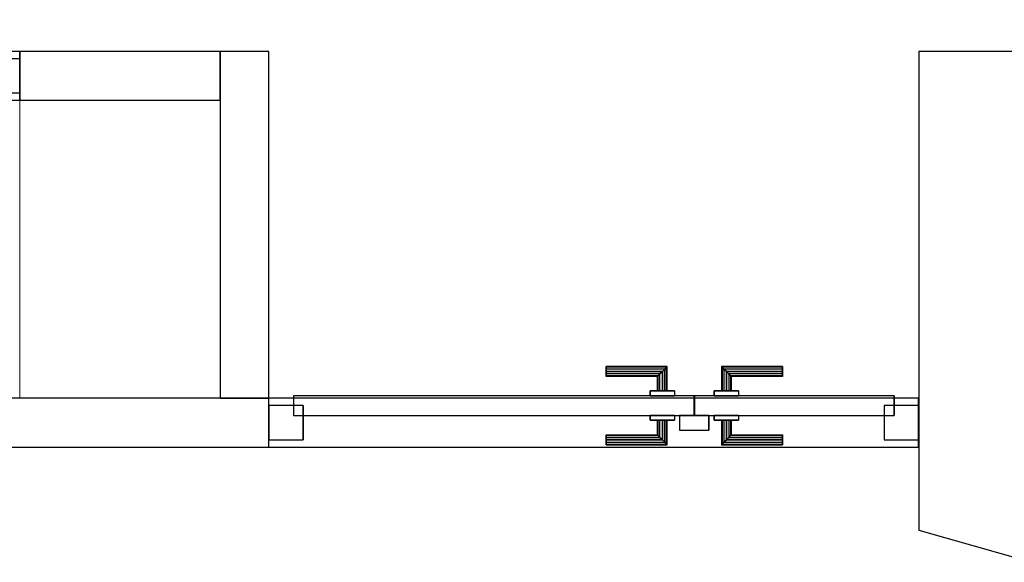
# Model space of a CAD drawing. Header units: metres. Extents: x 397.7 to 427.5, y 12.5 to 28.4.
# Tile 20 of 132: x 405.7 to 407.7, y 23.2 to 24.3. Entities that reach past the tile are written whole.
import ezdxf

# ---------------------------------------------------------------- set-up
doc = ezdxf.new("R2010")
doc.units = ezdxf.units.M
doc.layers.add('01_CARPINTERIA', color=5, linetype='Continuous', lineweight=25, true_color=0x0000ff)
for name, color, linetype, lineweight in [('A-COLS-____-MCUT', 7, 'Continuous', 18), ('A-COLS-____-OTLN', 7, 'Continuous', 18), ('A-GENM-____-OTLN', 7, 'Continuous', 18), ('A-WALL-____-MCUT', 7, 'Continuous', 25), ('A-WALL-____-OTLN', 7, 'Continuous', 25)]:
    doc.layers.add(name, color=color, linetype=linetype, lineweight=lineweight)

# ---------------------------------------------------------------- blocks, each defined once
blk = doc.blocks.new('Family - Evans P4-153693-07_CLI_AIGUA_P4')
at = {"layer": 'A-WALL-____-MCUT', "color": 253, "true_color": 0xaaaaaa}
for p, q in [((1.84, 0.1), (0, 0.1)), ((1.84, 0), (1.84, 0.1)), ((0, 0), (1.84, 0))]:
    blk.add_line(p, q, dxfattribs=at)
at = {"layer": 'A-WALL-____-OTLN', "color": 253, "true_color": 0xaaaaaa}
for p, q in [((3.169, 0.1), (0, 0.1)), ((1.84, 0), (1.84, 0.1)), ((3.169, 0.1), (1.84, 0.1)), ((3.169, 0), (3.169, 0.1)), ((3.169, 0), (3.169, 0.1)), ((0, 0), (3.169, 0)), ((1.84, 0), (3.169, 0))]:
    blk.add_line(p, q, dxfattribs=at)
at = {"layer": 'A-WALL-____-OTLN', "color": 253, "lineweight": 18, "true_color": 0xaaaaaa}
blk.add_line((0, 0), (3.169, 0), dxfattribs=at)
blk = doc.blocks.new('Family - Vano porta P4-153695-07_CLI_AIGUA_P4')
at = {"layer": 'A-GENM-____-OTLN', "color": 253, "true_color": 0xaaaaaa}
for p, q in [((406.177, 23.5195), (406.177, 23.4195)), ((407.506, 23.5195), (406.177, 23.5195)), ((406.177, 23.5195), (406.177, 23.4195)), ((406.177, 23.5195), (407.506, 23.5195)), ((407.506, 23.4195), (407.506, 23.5195)), ((407.506, 23.5195), (407.506, 23.4195)), ((406.177, 23.4195), (407.506, 23.4195)), ((407.506, 23.4195), (406.177, 23.4195))]:
    blk.add_line(p, q, dxfattribs=at)
blk = doc.blocks.new('Family - Pilar P4-153786-07_CLI_AIGUA_P4')
at = {"layer": 'A-COLS-____-MCUT', "color": 253, "true_color": 0xaaaaaa}
for p, q in [((0.41, 0.61), (0, 0.61)), ((0, 0.61), (0, 0)), ((0.41, 0), (0.41, 0.61)), ((0, 0), (0.41, 0))]:
    blk.add_line(p, q, dxfattribs=at)
at = {"layer": 'A-COLS-____-OTLN', "color": 253, "true_color": 0xaaaaaa}
for p, q in [((0.41, 0.61), (0, 0.61)), ((0, 0.61), (0, 0)), ((0.41, 0), (0.41, 0.61)), ((0, 0), (0.41, 0))]:
    blk.add_line(p, q, dxfattribs=at)
blk = doc.blocks.new('Family - Evans P4-153886-07_CLI_AIGUA_P4')
at = {"layer": 'A-WALL-____-MCUT', "color": 253, "true_color": 0xaaaaaa}
for p, q in [((0.71, 0.1), (0, 0.1)), ((0, 0.1), (0, 0)), ((0.71, 0), (0.71, 0.1)), ((0, 0), (0.71, 0))]:
    blk.add_line(p, q, dxfattribs=at)
at = {"layer": 'A-WALL-____-OTLN', "color": 253, "true_color": 0xaaaaaa}
for p, q in [((0.71, 0.1), (0, 0.1)), ((0, 0.1), (0, 0)), ((0.71, 0), (0.71, 0.1)), ((0, 0), (0.71, 0))]:
    blk.add_line(p, q, dxfattribs=at)
at = {"layer": 'A-WALL-____-OTLN', "color": 253, "lineweight": 18, "true_color": 0xaaaaaa}
blk.add_line((0, 0), (0.71, 0), dxfattribs=at)
blk = doc.blocks.new('Family - Evans P4-154250-07_CLI_AIGUA_P4')
at = {"layer": 'A-WALL-____-OTLN', "color": 253, "lineweight": 18, "true_color": 0xaaaaaa}
blk.add_line((0, 0), (2.8169, 0), dxfattribs=at)
blk = doc.blocks.new('Family - LONDR55-XX_ZZ-ARQ-CAA-M3D-Londres55-154338-07_CLI_AIGUA_P4')
at = {"layer": '01_CARPINTERIA', "color": 161, "true_color": 0xaaaaff}
for p, q in [((0.4345, 0.1487), (0.4345, 0.15)), ((0.4345, 0.15), (0.4345, 0.1487)), ((0.5595, 0.15), (0.4345, 0.15)), ((0.4345, 0.145), (0.4345, 0.1487)), ((0.4345, 0.1487), (0.4345, 0.145)), ((0.5582, 0.1487), (0.4345, 0.1487)), ((0.5582, 0.1487), (0.4345, 0.1487)), ((0.4345, 0.14), (0.4345, 0.145)), ((0.4345, 0.145), (0.4345, 0.14)), ((0.5545, 0.145), (0.4345, 0.145)), ((0.5545, 0.145), (0.4345, 0.145)), ((0.5545, 0.145), (0.5495, 0.14)), ((0.5495, 0.14), (0.5545, 0.145)), ((0.5582, 0.1487), (0.5545, 0.145)), ((0.5545, 0.145), (0.5582, 0.1487)), ((0.5545, 0.1), (0.5545, 0.145)), ((0.5545, 0.1), (0.5545, 0.145)), ((0.5595, 0.15), (0.5582, 0.1487)), ((0.5582, 0.1487), (0.5595, 0.15)), ((0.5582, 0.1), (0.5582, 0.1487)), ((0.5582, 0.1), (0.5582, 0.1487)), ((0.5595, 0.1), (0.5595, 0.15)), ((0.6718, 0.1487), (0.6705, 0.15)), ((0.6705, 0.15), (0.6705, 0.1)), ((0.6705, 0.15), (0.6718, 0.1487)), ((0.7955, 0.15), (0.6705, 0.15)), ((0.6755, 0.145), (0.6718, 0.1487)), ((0.6718, 0.1487), (0.6718, 0.1)), ((0.6718, 0.1487), (0.6718, 0.1)), ((0.6718, 0.1487), (0.6755, 0.145)), ((0.7955, 0.1487), (0.6718, 0.1487)), ((0.7955, 0.1487), (0.6718, 0.1487)), ((0.6805, 0.14), (0.6755, 0.145)), ((0.6755, 0.145), (0.6755, 0.1)), ((0.6755, 0.145), (0.6755, 0.1)), ((0.6755, 0.145), (0.6805, 0.14)), ((0.7955, 0.145), (0.6755, 0.145)), ((0.7955, 0.145), (0.6755, 0.145)), ((0.7955, 0.1487), (0.7955, 0.15)), ((0.7955, 0.15), (0.7955, 0.1487)), ((0.7955, 0.145), (0.7955, 0.1487)), ((0.7955, 0.1487), (0.7955, 0.145)), ((0.7955, 0.145), (0.7955, 0.14)), ((0.7955, 0.14), (0.7955, 0.145)), ((0.4345, 0.135), (0.4345, 0.14)), ((0.4345, 0.14), (0.4345, 0.135)), ((0.4345, 0.14), (0.5495, 0.14)), ((0.5495, 0.14), (0.4345, 0.14)), ((0.4345, 0.135), (0.4345, 0.1313)), ((0.4345, 0.1313), (0.4345, 0.135)), ((0.5445, 0.135), (0.4345, 0.135)), ((0.5445, 0.135), (0.4345, 0.135)), ((0.4345, 0.1313), (0.4345, 0.13)), ((0.4345, 0.13), (0.4345, 0.1313)), ((0.5408, 0.1313), (0.4345, 0.1313)), ((0.5408, 0.1313), (0.4345, 0.1313)), ((0.5395, 0.13), (0.4345, 0.13)), ((0.5395, 0.13), (0.5408, 0.1313)), ((0.5408, 0.1313), (0.5395, 0.13)), ((0.5395, 0.1), (0.5395, 0.13)), ((0.5408, 0.1313), (0.5445, 0.135)), ((0.5445, 0.135), (0.5408, 0.1313)), ((0.5408, 0.1), (0.5408, 0.1313)), ((0.5408, 0.1), (0.5408, 0.1313)), ((0.5445, 0.135), (0.5495, 0.14)), ((0.5495, 0.14), (0.5445, 0.135)), ((0.5445, 0.1), (0.5445, 0.135)), ((0.5445, 0.1), (0.5445, 0.135)), ((0.5495, 0.14), (0.5495, 0.1)), ((0.5495, 0.1), (0.5495, 0.14)), ((0.6805, 0.1), (0.6805, 0.14)), ((0.6805, 0.14), (0.6805, 0.1)), ((0.6805, 0.14), (0.6855, 0.135)), ((0.6855, 0.135), (0.6805, 0.14)), ((0.6805, 0.14), (0.7955, 0.14)), ((0.7955, 0.14), (0.6805, 0.14)), ((0.6855, 0.135), (0.6855, 0.1)), ((0.6855, 0.135), (0.6892, 0.1313)), ((0.6892, 0.1313), (0.6855, 0.135)), ((0.6855, 0.135), (0.6855, 0.1)), ((0.7955, 0.135), (0.6855, 0.135)), ((0.7955, 0.135), (0.6855, 0.135)), ((0.6892, 0.1313), (0.6892, 0.1)), ((0.6892, 0.1313), (0.6905, 0.13)), ((0.6905, 0.13), (0.6892, 0.1313)), ((0.6892, 0.1313), (0.6892, 0.1)), ((0.7955, 0.1313), (0.6892, 0.1313)), ((0.7955, 0.1313), (0.6892, 0.1313)), ((0.6905, 0.13), (0.6905, 0.1)), ((0.7955, 0.13), (0.6905, 0.13)), ((0.7955, 0.14), (0.7955, 0.135)), ((0.7955, 0.135), (0.7955, 0.14)), ((0.7955, 0.135), (0.7955, 0.1313)), ((0.7955, 0.1313), (0.7955, 0.135)), ((0.7955, 0.1313), (0.7955, 0.13)), ((0.7955, 0.13), (0.7955, 0.1313)), ((0.6145, 0.09), (0.05, 0.09)), ((0.05, 0.09), (0.05, 0.05)), ((0.6145, 0.09), (0.05, 0.09)), ((0.05, 0.09), (0.05, 0.05)), ((0.5745, 0.1), (0.5245, 0.1)), ((0.5245, 0.1), (0.5745, 0.1)), ((0.5245, 0.1), (0.5245, 0.09)), ((0.5245, 0.09), (0.5245, 0.1)), ((0.5745, 0.09), (0.5245, 0.09)), ((0.5245, 0.09), (0.5745, 0.09)), ((0.5408, 0.1), (0.5395, 0.1)), ((0.5395, 0.1), (0.5408, 0.1)), ((0.5445, 0.1), (0.5408, 0.1)), ((0.5408, 0.1), (0.5445, 0.1)), ((0.5495, 0.1), (0.5445, 0.1)), ((0.5445, 0.1), (0.5495, 0.1)), ((0.5545, 0.1), (0.5495, 0.1)), ((0.5495, 0.1), (0.5545, 0.1)), ((0.5545, 0.1), (0.5582, 0.1)), ((0.5582, 0.1), (0.5545, 0.1)), ((0.5582, 0.1), (0.5595, 0.1)), ((0.5595, 0.1), (0.5582, 0.1)), ((0.5745, 0.1), (0.5745, 0.09)), ((0.5745, 0.1), (0.5745, 0.09)), ((0.6145, 0.05), (0.6145, 0.09)), ((0.6145, 0.09), (0.6145, 0.05)), ((1.18, 0.09), (0.6155, 0.09)), ((0.6155, 0.09), (0.6155, 0.05)), ((1.18, 0.09), (0.6155, 0.09)), ((0.6155, 0.09), (0.6155, 0.05)), ((0.7055, 0.1), (0.6555, 0.1)), ((0.6555, 0.1), (0.7055, 0.1)), ((0.6555, 0.1), (0.6555, 0.09)), ((0.6555, 0.09), (0.6555, 0.1)), ((0.7055, 0.09), (0.6555, 0.09)), ((0.6555, 0.09), (0.7055, 0.09)), ((0.6718, 0.1), (0.6705, 0.1)), ((0.6705, 0.1), (0.6718, 0.1)), ((0.6755, 0.1), (0.6718, 0.1)), ((0.6718, 0.1), (0.6755, 0.1)), ((0.6805, 0.1), (0.6755, 0.1)), ((0.6755, 0.1), (0.6805, 0.1)), ((0.6855, 0.1), (0.6805, 0.1)), ((0.6805, 0.1), (0.6855, 0.1)), ((0.6855, 0.1), (0.6892, 0.1)), ((0.6892, 0.1), (0.6855, 0.1)), ((0.6892, 0.1), (0.6905, 0.1)), ((0.6905, 0.1), (0.6892, 0.1)), ((0.7055, 0.1), (0.7055, 0.09)), ((0.7055, 0.1), (0.7055, 0.09)), ((1.18, 0.05), (1.18, 0.09)), ((1.18, 0.09), (1.18, 0.05)), ((0.07, 0.07), (0, 0.07)), ((0, 0.07), (0, 0)), ((0.07, 0.07), (0, 0.07)), ((0, 0.07), (0, 0)), ((0.07, 0), (0.07, 0.07)), ((0.07, 0.07), (0.07, 0)), ((1.23, 0.07), (1.16, 0.07)), ((1.16, 0.07), (1.16, 0)), ((1.23, 0.07), (1.16, 0.07)), ((1.16, 0.07), (1.16, 0)), ((1.23, 0), (1.23, 0.07)), ((1.23, 0.07), (1.23, 0)), ((0.05, 0.05), (0.6145, 0.05)), ((0.05, 0.05), (0.6145, 0.05)), ((0.5245, 0.05), (0.5745, 0.05)), ((0.5745, 0.05), (0.5245, 0.05)), ((0.5245, 0.05), (0.5245, 0.04)), ((0.5245, 0.04), (0.5245, 0.05)), ((0.5745, 0.05), (0.5745, 0.04)), ((0.5745, 0.05), (0.5745, 0.04)), ((0.6445, 0.05), (0.5845, 0.05)), ((0.5845, 0.05), (0.5845, 0.02)), ((0.6445, 0.05), (0.5845, 0.05)), ((0.5845, 0.05), (0.5845, 0.02)), ((0.6155, 0.05), (1.18, 0.05)), ((0.6155, 0.05), (1.18, 0.05)), ((0.6445, 0.02), (0.6445, 0.05)), ((0.6445, 0.05), (0.6445, 0.02)), ((0.6555, 0.05), (0.7055, 0.05)), ((0.7055, 0.05), (0.6555, 0.05)), ((0.6555, 0.05), (0.6555, 0.04)), ((0.6555, 0.04), (0.6555, 0.05)), ((0.7055, 0.05), (0.7055, 0.04)), ((0.7055, 0.05), (0.7055, 0.04)), ((0.5245, 0.04), (0.5745, 0.04)), ((0.5745, 0.04), (0.5245, 0.04)), ((0.5408, 0.04), (0.5395, 0.04)), ((0.5395, 0.04), (0.5408, 0.04)), ((0.5395, 0.01), (0.5395, 0.04)), ((0.5445, 0.04), (0.5408, 0.04)), ((0.5408, 0.04), (0.5445, 0.04)), ((0.5408, 0.0087), (0.5408, 0.04)), ((0.5408, 0.0087), (0.5408, 0.04)), ((0.5445, 0.04), (0.5495, 0.04)), ((0.5495, 0.04), (0.5445, 0.04)), ((0.5445, 0.005), (0.5445, 0.04)), ((0.5445, 0.005), (0.5445, 0.04)), ((0.5495, 0.04), (0.5545, 0.04)), ((0.5545, 0.04), (0.5495, 0.04)), ((0.5495, 0.04), (0.5495, 0)), ((0.5495, 0), (0.5495, 0.04)), ((0.5545, 0.04), (0.5582, 0.04)), ((0.5582, 0.04), (0.5545, 0.04)), ((0.5545, -0.005), (0.5545, 0.04)), ((0.5545, -0.005), (0.5545, 0.04)), ((0.5582, 0.04), (0.5595, 0.04)), ((0.5595, 0.04), (0.5582, 0.04)), ((0.5582, -0.0087), (0.5582, 0.04)), ((0.5582, -0.0087), (0.5582, 0.04)), ((0.5595, -0.01), (0.5595, 0.04)), ((0.6555, 0.04), (0.7055, 0.04)), ((0.7055, 0.04), (0.6555, 0.04)), ((0.6718, 0.04), (0.6705, 0.04)), ((0.6705, 0.04), (0.6718, 0.04)), ((0.6705, 0.04), (0.6705, -0.01)), ((0.6755, 0.04), (0.6718, 0.04)), ((0.6718, 0.04), (0.6755, 0.04)), ((0.6718, 0.04), (0.6718, -0.0087)), ((0.6718, 0.04), (0.6718, -0.0087)), ((0.6755, 0.04), (0.6805, 0.04)), ((0.6805, 0.04), (0.6755, 0.04)), ((0.6755, 0.04), (0.6755, -0.005)), ((0.6755, 0.04), (0.6755, -0.005)), ((0.6805, 0.04), (0.6855, 0.04)), ((0.6855, 0.04), (0.6805, 0.04)), ((0.6805, 0), (0.6805, 0.04)), ((0.6805, 0.04), (0.6805, 0)), ((0.6855, 0.04), (0.6892, 0.04)), ((0.6892, 0.04), (0.6855, 0.04)), ((0.6855, 0.04), (0.6855, 0.005)), ((0.6855, 0.04), (0.6855, 0.005)), ((0.6892, 0.04), (0.6905, 0.04)), ((0.6905, 0.04), (0.6892, 0.04)), ((0.6892, 0.04), (0.6892, 0.0087)), ((0.6892, 0.04), (0.6892, 0.0087)), ((0.6905, 0.04), (0.6905, 0.01)), ((0, 0), (0.07, 0)), ((0, 0), (0.07, 0)), ((0.4345, 0.0087), (0.4345, 0.01)), ((0.4345, 0.01), (0.4345, 0.0087)), ((0.4345, 0.01), (0.5395, 0.01)), ((0.4345, 0.005), (0.4345, 0.0087)), ((0.4345, 0.0087), (0.4345, 0.005)), ((0.4345, 0.0087), (0.5408, 0.0087)), ((0.4345, 0.0087), (0.5408, 0.0087)), ((0.4345, 0), (0.4345, 0.005)), ((0.4345, 0.005), (0.4345, 0)), ((0.4345, 0.005), (0.5445, 0.005)), ((0.4345, 0.005), (0.5445, 0.005)), ((0.4345, -0.005), (0.4345, 0)), ((0.4345, 0), (0.4345, -0.005)), ((0.5495, 0), (0.4345, 0)), ((0.4345, 0), (0.5495, 0)), ((0.5408, 0.0087), (0.5395, 0.01)), ((0.5395, 0.01), (0.5408, 0.0087)), ((0.5445, 0.005), (0.5408, 0.0087)), ((0.5408, 0.0087), (0.5445, 0.005)), ((0.5495, 0), (0.5445, 0.005)), ((0.5445, 0.005), (0.5495, 0)), ((0.5545, -0.005), (0.5495, 0)), ((0.5845, 0.02), (0.6445, 0.02)), ((0.5845, 0.02), (0.6445, 0.02)), ((0.6855, 0.005), (0.6805, 0)), ((0.6805, 0), (0.6855, 0.005)), ((0.7955, 0), (0.6805, 0)), ((0.6805, 0), (0.7955, 0)), ((0.6892, 0.0087), (0.6855, 0.005)), ((0.6855, 0.005), (0.6892, 0.0087)), ((0.6855, 0.005), (0.7955, 0.005)), ((0.6855, 0.005), (0.7955, 0.005)), ((0.6905, 0.01), (0.6892, 0.0087)), ((0.6892, 0.0087), (0.6905, 0.01)), ((0.6892, 0.0087), (0.7955, 0.0087)), ((0.6892, 0.0087), (0.7955, 0.0087)), ((0.6905, 0.01), (0.7955, 0.01)), ((0.7955, 0.0087), (0.7955, 0.01)), ((0.7955, 0.01), (0.7955, 0.0087)), ((0.7955, 0.005), (0.7955, 0.0087)), ((0.7955, 0.0087), (0.7955, 0.005)), ((0.7955, 0.005), (0.7955, 0)), ((0.7955, 0), (0.7955, 0.005)), ((0.7955, 0), (0.7955, -0.005)), ((0.7955, -0.005), (0.7955, 0)), ((1.16, 0), (1.23, 0)), ((1.16, 0), (1.23, 0)), ((0.4345, -0.005), (0.4345, -0.0087)), ((0.4345, -0.0087), (0.4345, -0.005)), ((0.4345, -0.005), (0.5545, -0.005)), ((0.4345, -0.005), (0.5545, -0.005)), ((0.4345, -0.0087), (0.4345, -0.01)), ((0.4345, -0.01), (0.4345, -0.0087)), ((0.4345, -0.0087), (0.5582, -0.0087)), ((0.4345, -0.0087), (0.5582, -0.0087)), ((0.4345, -0.01), (0.5595, -0.01)), ((0.5495, 0), (0.5545, -0.005)), ((0.5545, -0.005), (0.5582, -0.0087)), ((0.5582, -0.0087), (0.5545, -0.005)), ((0.5582, -0.0087), (0.5595, -0.01)), ((0.5595, -0.01), (0.5582, -0.0087)), ((0.6705, -0.01), (0.6718, -0.0087)), ((0.6718, -0.0087), (0.6705, -0.01)), ((0.6705, -0.01), (0.7955, -0.01)), ((0.6718, -0.0087), (0.6755, -0.005)), ((0.6755, -0.005), (0.6718, -0.0087)), ((0.6718, -0.0087), (0.7955, -0.0087)), ((0.6718, -0.0087), (0.7955, -0.0087)), ((0.6755, -0.005), (0.6805, 0)), ((0.6805, 0), (0.6755, -0.005)), ((0.6755, -0.005), (0.7955, -0.005)), ((0.6755, -0.005), (0.7955, -0.005)), ((0.7955, -0.005), (0.7955, -0.0087)), ((0.7955, -0.0087), (0.7955, -0.005)), ((0.7955, -0.0087), (0.7955, -0.01)), ((0.7955, -0.01), (0.7955, -0.0087))]:
    blk.add_line(p, q, dxfattribs=at)
blk = doc.blocks.new('Family - Porta P4-154339-07_CLI_AIGUA_P4')
blk.add_blockref('Family - LONDR55-XX_ZZ-ARQ-CAA-M3D-Londres55-154338-07_CLI_AIGUA_P4', (0, 0))
blk = doc.blocks.new('Family - Evans P4-154350-07_CLI_AIGUA_P4')
at = {"layer": 'A-WALL-____-MCUT', "color": 253, "true_color": 0xaaaaaa}
for p, q in [((0.0661, 0.23), (0, 0)), ((1.0456, 0.23), (0.0661, 0.23)), ((1.0456, 0), (1.0456, 0.23)), ((0, 0), (1.0456, 0))]:
    blk.add_line(p, q, dxfattribs=at)
at = {"layer": 'A-WALL-____-OTLN', "color": 253, "true_color": 0xaaaaaa}
for p, q in [((0.0661, 0.23), (0, 0)), ((1.0456, 0.23), (0.0661, 0.23)), ((1.0456, 0), (1.0456, 0.23)), ((0, 0), (1.0456, 0))]:
    blk.add_line(p, q, dxfattribs=at)
at = {"layer": 'A-WALL-____-OTLN', "color": 253, "lineweight": 18, "true_color": 0xaaaaaa}
blk.add_line((0, 0), (1.0456, 0), dxfattribs=at)
blk = doc.blocks.new('Family - Evans P4-154430-07_CLI_AIGUA_P4')
at = {"layer": 'A-WALL-____-MCUT', "color": 253, "true_color": 0xaaaaaa}
for p, q in [((0.41, 0.1), (0, 0.1)), ((0, 0.1), (0, 0)), ((0.41, 0), (0.41, 0.1)), ((0, 0), (0.41, 0))]:
    blk.add_line(p, q, dxfattribs=at)
at = {"layer": 'A-WALL-____-OTLN', "color": 253, "true_color": 0xaaaaaa}
for p, q in [((1.64, 0.1), (0, 0.1)), ((0, 0.1), (0, 0)), ((1.64, 0.1), (0.41, 0.1)), ((0.41, 0.1), (0.41, 0)), ((1.64, 0), (1.64, 0.1)), ((1.64, 0), (1.64, 0.1)), ((0, 0), (1.64, 0)), ((0.41, 0), (1.64, 0))]:
    blk.add_line(p, q, dxfattribs=at)
at = {"layer": 'A-WALL-____-OTLN', "color": 253, "lineweight": 18, "true_color": 0xaaaaaa}
blk.add_line((-0.0135, 0), (1.64, 0), dxfattribs=at)
blk = doc.blocks.new('Family - Vano porta P4-154432-07_CLI_AIGUA_P4')
at = {"layer": 'A-GENM-____-OTLN', "color": 253, "true_color": 0xaaaaaa}
for p, q in [((404.437, 24.2295), (404.437, 24.1295)), ((405.667, 24.2295), (404.437, 24.2295)), ((404.437, 24.2295), (404.437, 24.1295)), ((404.437, 24.2295), (405.667, 24.2295)), ((405.667, 24.1295), (405.667, 24.2295)), ((405.667, 24.2295), (405.667, 24.1295)), ((404.437, 24.1295), (405.667, 24.1295)), ((405.667, 24.1295), (404.437, 24.1295))]:
    blk.add_line(p, q, dxfattribs=at)
blk = doc.blocks.new('Family - LONDR55-XX_ZZ-ARQ-CAA-M3D-Londres55-154461-07_CLI_AIGUA_P4')
at = {"layer": '01_CARPINTERIA', "color": 161, "true_color": 0xaaaaff}
for p, q in [((0.69, 0.1487), (0.69, 0.15)), ((0.69, 0.15), (0.69, 0.1487)), ((0.815, 0.15), (0.69, 0.15)), ((0.69, 0.145), (0.69, 0.1487)), ((0.69, 0.1487), (0.69, 0.145)), ((0.8137, 0.1487), (0.69, 0.1487)), ((0.8137, 0.1487), (0.69, 0.1487)), ((0.69, 0.14), (0.69, 0.145)), ((0.69, 0.145), (0.69, 0.14)), ((0.81, 0.145), (0.69, 0.145)), ((0.81, 0.145), (0.69, 0.145)), ((0.81, 0.145), (0.805, 0.14)), ((0.805, 0.14), (0.81, 0.145)), ((0.8137, 0.1487), (0.81, 0.145)), ((0.81, 0.145), (0.8137, 0.1487)), ((0.81, 0.1), (0.81, 0.145)), ((0.81, 0.1), (0.81, 0.145)), ((0.815, 0.15), (0.8137, 0.1487)), ((0.8137, 0.1487), (0.815, 0.15)), ((0.8137, 0.1), (0.8137, 0.1487)), ((0.8137, 0.1), (0.8137, 0.1487)), ((0.815, 0.1), (0.815, 0.15)), ((0.9273, 0.1487), (0.926, 0.15)), ((0.926, 0.15), (0.926, 0.1)), ((0.926, 0.15), (0.9273, 0.1487)), ((1.051, 0.15), (0.926, 0.15)), ((0.931, 0.145), (0.9273, 0.1487)), ((0.9273, 0.1487), (0.9273, 0.1)), ((0.9273, 0.1487), (0.9273, 0.1)), ((0.9273, 0.1487), (0.931, 0.145)), ((1.051, 0.1487), (0.9273, 0.1487)), ((1.051, 0.1487), (0.9273, 0.1487)), ((0.936, 0.14), (0.931, 0.145)), ((0.931, 0.145), (0.931, 0.1)), ((0.931, 0.145), (0.931, 0.1)), ((0.931, 0.145), (0.936, 0.14)), ((1.051, 0.145), (0.931, 0.145)), ((1.051, 0.145), (0.931, 0.145)), ((1.051, 0.1487), (1.051, 0.15)), ((1.051, 0.15), (1.051, 0.1487)), ((1.051, 0.145), (1.051, 0.1487)), ((1.051, 0.1487), (1.051, 0.145)), ((1.051, 0.145), (1.051, 0.14)), ((1.051, 0.14), (1.051, 0.145)), ((0.69, 0.135), (0.69, 0.14)), ((0.69, 0.14), (0.69, 0.135)), ((0.69, 0.14), (0.805, 0.14)), ((0.805, 0.14), (0.69, 0.14)), ((0.69, 0.135), (0.69, 0.1313)), ((0.69, 0.1313), (0.69, 0.135)), ((0.8, 0.135), (0.69, 0.135)), ((0.8, 0.135), (0.69, 0.135)), ((0.69, 0.1313), (0.69, 0.13)), ((0.69, 0.13), (0.69, 0.1313)), ((0.7963, 0.1313), (0.69, 0.1313)), ((0.7963, 0.1313), (0.69, 0.1313)), ((0.795, 0.13), (0.69, 0.13)), ((0.795, 0.13), (0.7963, 0.1313)), ((0.7963, 0.1313), (0.795, 0.13)), ((0.795, 0.1), (0.795, 0.13)), ((0.7963, 0.1313), (0.8, 0.135)), ((0.8, 0.135), (0.7963, 0.1313)), ((0.7963, 0.1), (0.7963, 0.1313)), ((0.7963, 0.1), (0.7963, 0.1313)), ((0.8, 0.135), (0.805, 0.14)), ((0.805, 0.14), (0.8, 0.135)), ((0.8, 0.1), (0.8, 0.135)), ((0.8, 0.1), (0.8, 0.135)), ((0.805, 0.14), (0.805, 0.1)), ((0.805, 0.1), (0.805, 0.14)), ((0.936, 0.1), (0.936, 0.14)), ((0.936, 0.14), (0.936, 0.1)), ((0.936, 0.14), (0.941, 0.135)), ((0.941, 0.135), (0.936, 0.14)), ((0.936, 0.14), (1.051, 0.14)), ((1.051, 0.14), (0.936, 0.14)), ((0.941, 0.135), (0.941, 0.1)), ((0.941, 0.135), (0.9447, 0.1313)), ((0.9447, 0.1313), (0.941, 0.135)), ((0.941, 0.135), (0.941, 0.1)), ((1.051, 0.135), (0.941, 0.135)), ((1.051, 0.135), (0.941, 0.135)), ((0.9447, 0.1313), (0.9447, 0.1)), ((0.9447, 0.1313), (0.946, 0.13)), ((0.946, 0.13), (0.9447, 0.1313)), ((0.9447, 0.1313), (0.9447, 0.1)), ((1.051, 0.1313), (0.9447, 0.1313)), ((1.051, 0.1313), (0.9447, 0.1313)), ((0.946, 0.13), (0.946, 0.1)), ((1.051, 0.13), (0.946, 0.13)), ((1.051, 0.14), (1.051, 0.135)), ((1.051, 0.135), (1.051, 0.14)), ((1.051, 0.135), (1.051, 0.1313)), ((1.051, 0.1313), (1.051, 0.135)), ((1.051, 0.1313), (1.051, 0.13)), ((1.051, 0.13), (1.051, 0.1313)), ((0.87, 0.09), (0.05, 0.09)), ((0.05, 0.09), (0.05, 0.05)), ((0.87, 0.09), (0.05, 0.09)), ((0.05, 0.09), (0.05, 0.05)), ((0.83, 0.1), (0.78, 0.1)), ((0.78, 0.1), (0.83, 0.1)), ((0.78, 0.1), (0.78, 0.09)), ((0.78, 0.09), (0.78, 0.1)), ((0.83, 0.09), (0.78, 0.09)), ((0.78, 0.09), (0.83, 0.09)), ((0.7963, 0.1), (0.795, 0.1)), ((0.795, 0.1), (0.7963, 0.1)), ((0.8, 0.1), (0.7963, 0.1)), ((0.7963, 0.1), (0.8, 0.1)), ((0.805, 0.1), (0.8, 0.1)), ((0.8, 0.1), (0.805, 0.1)), ((0.81, 0.1), (0.805, 0.1)), ((0.805, 0.1), (0.81, 0.1)), ((0.81, 0.1), (0.8137, 0.1)), ((0.8137, 0.1), (0.81, 0.1)), ((0.8137, 0.1), (0.815, 0.1)), ((0.815, 0.1), (0.8137, 0.1)), ((0.83, 0.1), (0.83, 0.09)), ((0.83, 0.1), (0.83, 0.09)), ((0.87, 0.05), (0.87, 0.09)), ((0.87, 0.09), (0.87, 0.05)), ((1.279, 0.09), (0.871, 0.09)), ((0.871, 0.09), (0.871, 0.05)), ((1.279, 0.09), (0.871, 0.09)), ((0.871, 0.09), (0.871, 0.05)), ((0.961, 0.1), (0.911, 0.1)), ((0.911, 0.1), (0.961, 0.1)), ((0.911, 0.1), (0.911, 0.09)), ((0.911, 0.09), (0.911, 0.1)), ((0.961, 0.09), (0.911, 0.09)), ((0.911, 0.09), (0.961, 0.09)), ((0.9273, 0.1), (0.926, 0.1)), ((0.926, 0.1), (0.9273, 0.1)), ((0.931, 0.1), (0.9273, 0.1)), ((0.9273, 0.1), (0.931, 0.1)), ((0.936, 0.1), (0.931, 0.1)), ((0.931, 0.1), (0.936, 0.1)), ((0.941, 0.1), (0.936, 0.1)), ((0.936, 0.1), (0.941, 0.1)), ((0.941, 0.1), (0.9447, 0.1)), ((0.9447, 0.1), (0.941, 0.1)), ((0.9447, 0.1), (0.946, 0.1)), ((0.946, 0.1), (0.9447, 0.1)), ((0.961, 0.1), (0.961, 0.09)), ((0.961, 0.1), (0.961, 0.09)), ((1.279, 0.05), (1.279, 0.09)), ((1.279, 0.09), (1.279, 0.05)), ((0.07, 0.07), (0, 0.07)), ((0, 0.07), (0, 0)), ((0.07, 0.07), (0, 0.07)), ((0, 0.07), (0, 0)), ((0.07, 0), (0.07, 0.07)), ((0.07, 0.07), (0.07, 0)), ((1.329, 0.07), (1.259, 0.07)), ((1.259, 0.07), (1.259, 0)), ((1.329, 0.07), (1.259, 0.07)), ((1.259, 0.07), (1.259, 0)), ((1.329, 0), (1.329, 0.07)), ((1.329, 0.07), (1.329, 0)), ((0.05, 0.05), (0.87, 0.05)), ((0.05, 0.05), (0.87, 0.05)), ((0.78, 0.05), (0.83, 0.05)), ((0.83, 0.05), (0.78, 0.05)), ((0.78, 0.05), (0.78, 0.04)), ((0.78, 0.04), (0.78, 0.05)), ((0.83, 0.05), (0.83, 0.04)), ((0.83, 0.05), (0.83, 0.04)), ((0.9, 0.05), (0.84, 0.05)), ((0.84, 0.05), (0.84, 0.02)), ((0.9, 0.05), (0.84, 0.05)), ((0.84, 0.05), (0.84, 0.02)), ((0.871, 0.05), (1.279, 0.05)), ((0.871, 0.05), (1.279, 0.05)), ((0.9, 0.02), (0.9, 0.05)), ((0.9, 0.05), (0.9, 0.02)), ((0.911, 0.05), (0.961, 0.05)), ((0.961, 0.05), (0.911, 0.05)), ((0.911, 0.05), (0.911, 0.04)), ((0.911, 0.04), (0.911, 0.05)), ((0.961, 0.05), (0.961, 0.04)), ((0.961, 0.05), (0.961, 0.04)), ((0.78, 0.04), (0.83, 0.04)), ((0.83, 0.04), (0.78, 0.04)), ((0.7963, 0.04), (0.795, 0.04)), ((0.795, 0.04), (0.7963, 0.04)), ((0.795, 0.01), (0.795, 0.04)), ((0.8, 0.04), (0.7963, 0.04)), ((0.7963, 0.04), (0.8, 0.04)), ((0.7963, 0.0087), (0.7963, 0.04)), ((0.7963, 0.0087), (0.7963, 0.04)), ((0.8, 0.04), (0.805, 0.04)), ((0.805, 0.04), (0.8, 0.04)), ((0.8, 0.005), (0.8, 0.04)), ((0.8, 0.005), (0.8, 0.04)), ((0.805, 0.04), (0.81, 0.04)), ((0.81, 0.04), (0.805, 0.04)), ((0.805, 0.04), (0.805, 0)), ((0.805, 0), (0.805, 0.04)), ((0.81, 0.04), (0.8137, 0.04)), ((0.8137, 0.04), (0.81, 0.04)), ((0.81, -0.005), (0.81, 0.04)), ((0.81, -0.005), (0.81, 0.04)), ((0.8137, 0.04), (0.815, 0.04)), ((0.815, 0.04), (0.8137, 0.04)), ((0.8137, -0.0087), (0.8137, 0.04)), ((0.8137, -0.0087), (0.8137, 0.04)), ((0.815, -0.01), (0.815, 0.04)), ((0.911, 0.04), (0.961, 0.04)), ((0.961, 0.04), (0.911, 0.04)), ((0.9273, 0.04), (0.926, 0.04)), ((0.926, 0.04), (0.9273, 0.04)), ((0.926, 0.04), (0.926, -0.01)), ((0.931, 0.04), (0.9273, 0.04)), ((0.9273, 0.04), (0.931, 0.04)), ((0.9273, 0.04), (0.9273, -0.0087)), ((0.9273, 0.04), (0.9273, -0.0087)), ((0.931, 0.04), (0.936, 0.04)), ((0.936, 0.04), (0.931, 0.04)), ((0.931, 0.04), (0.931, -0.005)), ((0.931, 0.04), (0.931, -0.005)), ((0.936, 0.04), (0.941, 0.04)), ((0.941, 0.04), (0.936, 0.04)), ((0.936, 0), (0.936, 0.04)), ((0.936, 0.04), (0.936, 0)), ((0.941, 0.04), (0.9447, 0.04)), ((0.9447, 0.04), (0.941, 0.04)), ((0.941, 0.04), (0.941, 0.005)), ((0.941, 0.04), (0.941, 0.005)), ((0.9447, 0.04), (0.946, 0.04)), ((0.946, 0.04), (0.9447, 0.04)), ((0.9447, 0.04), (0.9447, 0.0087)), ((0.9447, 0.04), (0.9447, 0.0087)), ((0.946, 0.04), (0.946, 0.01)), ((0, 0), (0.07, 0)), ((0, 0), (0.07, 0)), ((0.69, 0.0087), (0.69, 0.01)), ((0.69, 0.01), (0.69, 0.0087)), ((0.69, 0.01), (0.795, 0.01)), ((0.69, 0.005), (0.69, 0.0087)), ((0.69, 0.0087), (0.69, 0.005)), ((0.69, 0.0087), (0.7963, 0.0087)), ((0.69, 0.0087), (0.7963, 0.0087)), ((0.69, 0), (0.69, 0.005)), ((0.69, 0.005), (0.69, 0)), ((0.69, 0.005), (0.8, 0.005)), ((0.69, 0.005), (0.8, 0.005)), ((0.69, -0.005), (0.69, 0)), ((0.69, 0), (0.69, -0.005)), ((0.805, 0), (0.69, 0)), ((0.69, 0), (0.805, 0)), ((0.7963, 0.0087), (0.795, 0.01)), ((0.795, 0.01), (0.7963, 0.0087)), ((0.8, 0.005), (0.7963, 0.0087)), ((0.7963, 0.0087), (0.8, 0.005)), ((0.805, 0), (0.8, 0.005)), ((0.8, 0.005), (0.805, 0)), ((0.805, 0), (0.81, -0.005)), ((0.84, 0.02), (0.9, 0.02)), ((0.84, 0.02), (0.9, 0.02)), ((0.941, 0.005), (0.936, 0)), ((0.936, 0), (0.941, 0.005)), ((1.051, 0), (0.936, 0)), ((0.936, 0), (1.051, 0)), ((0.9447, 0.0087), (0.941, 0.005)), ((0.941, 0.005), (0.9447, 0.0087)), ((0.941, 0.005), (1.051, 0.005)), ((0.941, 0.005), (1.051, 0.005)), ((0.946, 0.01), (0.9447, 0.0087)), ((0.9447, 0.0087), (0.946, 0.01)), ((0.9447, 0.0087), (1.051, 0.0087)), ((0.9447, 0.0087), (1.051, 0.0087)), ((0.946, 0.01), (1.051, 0.01)), ((1.051, 0.0087), (1.051, 0.01)), ((1.051, 0.01), (1.051, 0.0087)), ((1.051, 0.005), (1.051, 0.0087)), ((1.051, 0.0087), (1.051, 0.005)), ((1.051, 0.005), (1.051, 0)), ((1.051, 0), (1.051, 0.005)), ((1.051, 0), (1.051, -0.005)), ((1.051, -0.005), (1.051, 0)), ((1.259, 0), (1.329, 0)), ((1.259, 0), (1.329, 0)), ((0.69, -0.005), (0.69, -0.0087)), ((0.69, -0.0087), (0.69, -0.005)), ((0.69, -0.005), (0.81, -0.005)), ((0.69, -0.005), (0.81, -0.005)), ((0.69, -0.0087), (0.69, -0.01)), ((0.69, -0.01), (0.69, -0.0087)), ((0.69, -0.0087), (0.8137, -0.0087)), ((0.69, -0.0087), (0.8137, -0.0087)), ((0.69, -0.01), (0.815, -0.01)), ((0.81, -0.005), (0.805, 0)), ((0.81, -0.005), (0.8137, -0.0087)), ((0.8137, -0.0087), (0.81, -0.005)), ((0.8137, -0.0087), (0.815, -0.01)), ((0.815, -0.01), (0.8137, -0.0087)), ((0.926, -0.01), (0.9273, -0.0087)), ((0.9273, -0.0087), (0.926, -0.01)), ((0.926, -0.01), (1.051, -0.01)), ((0.9273, -0.0087), (0.931, -0.005)), ((0.931, -0.005), (0.9273, -0.0087)), ((0.9273, -0.0087), (1.051, -0.0087)), ((0.9273, -0.0087), (1.051, -0.0087)), ((0.931, -0.005), (0.936, 0)), ((0.936, 0), (0.931, -0.005)), ((0.931, -0.005), (1.051, -0.005)), ((0.931, -0.005), (1.051, -0.005)), ((1.051, -0.005), (1.051, -0.0087)), ((1.051, -0.0087), (1.051, -0.005)), ((1.051, -0.0087), (1.051, -0.01)), ((1.051, -0.01), (1.051, -0.0087))]:
    blk.add_line(p, q, dxfattribs=at)
blk = doc.blocks.new('Family - Porta P4-154462-07_CLI_AIGUA_P4')
blk.add_blockref('Family - LONDR55-XX_ZZ-ARQ-CAA-M3D-Londres55-154461-07_CLI_AIGUA_P4', (0, 0))
blk = doc.blocks.new('LONDR55-XX_ZZ-ARQ-CAA-M3D-Londres55_ifc-1-07_CLI_AIGUA_P4')
at = {"layer": '01_CARPINTERIA', "color": 253, "lineweight": 18, "true_color": 0xaaaaaa}
for name, p in [('Family - Porta P4-154339-07_CLI_AIGUA_P4', (404.437, 24.1445)), ('Family - Porta P4-154462-07_CLI_AIGUA_P4', (406.177, 23.4345))]:
    blk.add_blockref(name, p, dxfattribs=at)
at = {"layer": 'A-COLS-____-OTLN', "color": 253, "lineweight": 18, "true_color": 0xaaaaaa}
blk.add_blockref('Family - Pilar P4-153786-07_CLI_AIGUA_P4', (405.667, 23.5195), dxfattribs=at)
at = {"layer": 'A-GENM-____-OTLN', "color": 253, "lineweight": 18, "true_color": 0xaaaaaa}
for name in ['Family - Vano porta P4-154432-07_CLI_AIGUA_P4', 'Family - Vano porta P4-153695-07_CLI_AIGUA_P4']:
    blk.add_blockref(name, (0, 0), dxfattribs=at)
at = {"layer": 'A-WALL-____-OTLN', "color": 253, "lineweight": 18, "true_color": 0xaaaaaa}
for name, p, rotation in [('Family - Evans P4-154430-07_CLI_AIGUA_P4', (406.077, 24.2295), 180), ('Family - Evans P4-153886-07_CLI_AIGUA_P4', (406.177, 23.5195), 90), ('Family - Evans P4-154350-07_CLI_AIGUA_P4', (407.737, 23.1839), 90), ('Family - Evans P4-154250-07_CLI_AIGUA_P4', (410.4239, 24.2295), 180)]:
    blk.add_blockref(name, p, dxfattribs=dict(at, rotation=rotation))
blk.add_blockref('Family - Evans P4-153693-07_CLI_AIGUA_P4', (404.337, 23.4195), dxfattribs=at)

msp = doc.modelspace()

# ---------------------------------------------------------------- block references
at = {"lineweight": 5}
msp.add_blockref('LONDR55-XX_ZZ-ARQ-CAA-M3D-Londres55_ifc-1-07_CLI_AIGUA_P4', (0, 0), dxfattribs=at)

doc.saveas('drawing.dxf')
